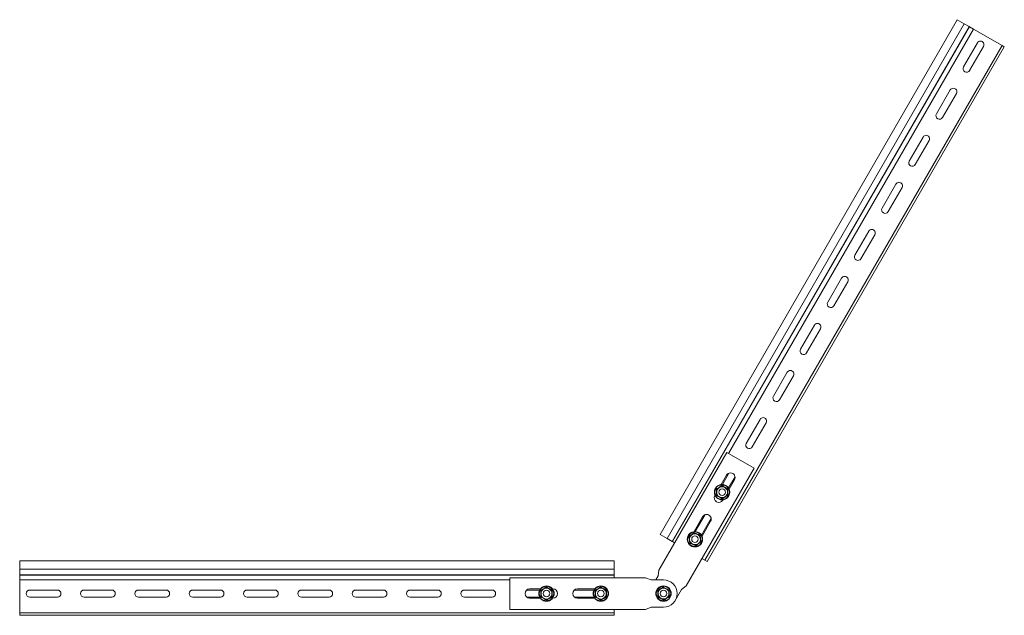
# Model space of a CAD drawing. Header units: millimetres. Extents: x 10 to 1476, y -4445 to -172.
# Tile 29 of 30: x 10 to 916, y -720 to -172. Entities that reach past the tile are written whole.
import ezdxf

# ---------------------------------------------------------------- set-up
doc = ezdxf.new("R2010")
doc.units = ezdxf.units.MM

msp = doc.modelspace()

# ---------------------------------------------------------------- linework, layer by layer
at = {"color": 7, "linetype": 'Continuous', "lineweight": 15}
for p, q in [((872.75, -172.35), (599.25, -646.06)), ((879.21, -176.08), (605.71, -649.79)), ((883.8, -178.73), (610.3, -652.45)), ((884.12, -178.91), (610.62, -652.63)), ((872.75, -172.35), (879.21, -176.08)), ((879.21, -176.08), (883.8, -178.73)), ((884.12, -178.91), (883.8, -178.73)), ((884.12, -178.91), (887.7, -180.98)), ((913.97, -196.15), (887.7, -180.98)), ((913.97, -196.15), (640.47, -669.86)), ((916.05, -197.35), (642.55, -671.06)), ((891.29, -193.73), (878.54, -215.82)), ((884.17, -219.07), (896.92, -196.98)), ((913.97, -196.15), (916.05, -197.35)), ((866.29, -237.03), (853.54, -259.12)), ((859.17, -262.37), (871.92, -240.28)), ((841.29, -280.34), (828.54, -302.42)), ((834.17, -305.67), (846.92, -283.59)), ((816.29, -323.64), (803.54, -345.72)), ((809.17, -348.97), (821.92, -326.89)), ((791.29, -366.94), (778.54, -389.02)), ((784.17, -392.27), (796.92, -370.19)), ((766.29, -410.24), (753.54, -432.32)), ((759.17, -435.57), (771.92, -413.49)), ((741.29, -453.54), (728.54, -475.62)), ((734.17, -478.87), (746.92, -456.79)), ((716.29, -496.84), (703.54, -518.93)), ((709.17, -522.18), (721.92, -500.09)), ((691.29, -540.14), (678.54, -562.23)), ((684.17, -565.48), (696.92, -543.39)), ((660.67, -570.68), (598.17, -678.93)), ((685.79, -585.18), (660.67, -570.68)), ((623.29, -693.43), (685.79, -585.18)), ((660.43, -591.61), (655.52, -600.1)), ((662.66, -589.73), (656.7, -600.06)), ((662.33, -603.31), (668.29, -592.98)), ((662.88, -604.35), (667.79, -595.86)), ((649.83, -609.95), (649.68, -610.22)), ((657.04, -614.47), (657.19, -614.2)), ((638.43, -629.71), (630.52, -643.4)), ((640.66, -627.84), (631.7, -643.36)), ((637.33, -646.61), (646.29, -631.09)), ((637.88, -647.65), (645.79, -633.96)), ((599.25, -646.06), (605.71, -649.79)), ((605.71, -649.79), (610.3, -652.45)), ((610.3, -652.45), (610.62, -652.63)), ((610.62, -652.63), (612.67, -653.81)), ((556.98, -670.47), (9.98, -670.47)), ((9.98, -670.47), (9.98, -677.92)), ((556.98, -677.92), (556.98, -670.47)), ((637.79, -668.31), (640.47, -669.86)), ((640.47, -669.86), (642.55, -671.06)), ((9.98, -677.92), (556.98, -677.92)), ((9.98, -677.92), (9.98, -683.23)), ((556.98, -683.23), (556.98, -677.92)), ((598.17, -678.93), (597.41, -684.26)), ((9.98, -683.6), (9.98, -683.23)), ((9.98, -683.23), (556.98, -683.23)), ((9.98, -683.6), (556.98, -683.6)), ((9.98, -683.6), (9.98, -687.73)), ((9.98, -718.07), (9.98, -687.73)), ((460.98, -685.97), (585.98, -685.97)), ((460.98, -714.97), (460.98, -685.97)), ((556.98, -683.6), (556.98, -683.23)), ((556.98, -685.97), (556.98, -683.6)), ((585.98, -685.97), (590.98, -687.97)), ((590.98, -687.97), (602.48, -687.97)), ((597.41, -684.26), (595.26, -687.97)), ((19.23, -697.22), (44.73, -697.22)), ((69.23, -697.22), (94.73, -697.22)), ((119.23, -697.22), (144.73, -697.22)), ((169.23, -697.22), (194.73, -697.22)), ((219.23, -697.22), (244.73, -697.22)), ((269.23, -697.22), (294.73, -697.22)), ((319.23, -697.22), (344.73, -697.22)), ((369.23, -697.22), (394.73, -697.22)), ((419.23, -697.22), (444.73, -697.22)), ((476.49, -697.22), (488.42, -697.22)), ((479.23, -696.22), (489.04, -696.22)), ((500.42, -696.22), (500.73, -696.22)), ((520.49, -697.22), (538.42, -697.22)), ((523.23, -696.22), (539.04, -696.22)), ((613.31, -706.72), (619.06, -696.76)), ((619.06, -696.76), (623.29, -693.43)), ((44.73, -703.72), (19.23, -703.72)), ((94.73, -703.72), (69.23, -703.72)), ((144.73, -703.72), (119.23, -703.72)), ((194.73, -703.72), (169.23, -703.72)), ((244.73, -703.72), (219.23, -703.72)), ((294.73, -703.72), (269.23, -703.72)), ((344.73, -703.72), (319.23, -703.72)), ((394.73, -703.72), (369.23, -703.72)), ((444.73, -703.72), (419.23, -703.72)), ((488.42, -703.72), (476.49, -703.72)), ((489.04, -704.72), (479.23, -704.72)), ((500.73, -704.72), (500.42, -704.72)), ((538.42, -703.72), (520.49, -703.72)), ((539.04, -704.72), (523.23, -704.72)), ((585.98, -714.97), (460.98, -714.97)), ((556.98, -714.97), (556.98, -718.07)), ((590.98, -712.97), (585.98, -714.97)), ((602.48, -712.97), (590.98, -712.97)), ((9.98, -718.07), (556.98, -718.07)), ((9.98, -718.07), (9.98, -720.47)), ((9.98, -720.47), (556.98, -720.47)), ((556.98, -720.47), (556.98, -718.07))]:
    msp.add_line(p, q, dxfattribs=at)
at = {"color": 8, "linetype": 'Continuous', "lineweight": 15}
for p, q in [((887.7, -180.98), (662.2, -571.56)), ((9.98, -687.73), (460.98, -687.73))]:
    msp.add_line(p, q, dxfattribs=at)
at = {"color": 7, "linetype": 'Continuous', "lineweight": 15}
for centre, radius in [((656.36, -607.15), 7.1), ((656.36, -607.15), 6.73), ((656.36, -607.15), 3), ((631.36, -650.46), 7.1), ((631.36, -650.46), 6.73), ((631.36, -650.46), 3), ((494.73, -700.47), 7.1), ((494.73, -700.47), 6.73), ((494.73, -700.47), 3), ((544.73, -700.47), 7.1), ((544.73, -700.47), 6.73), ((544.73, -700.47), 3), ((602.48, -700.47), 7.1), ((602.48, -700.47), 6.73), ((602.48, -700.47), 3)]:
    msp.add_circle(centre, radius, dxfattribs=at)
for centre, radius, start, end in [((894.11, -195.36), 3.25, 330, 150), ((881.36, -217.44), 3.25, 150, 330), ((869.11, -238.66), 3.25, 330, 150), ((856.36, -260.74), 3.25, 150, 330), ((844.11, -281.96), 3.25, 330, 150), ((831.36, -304.04), 3.25, 150, 330), ((819.11, -325.26), 3.25, 330, 150), ((806.36, -347.35), 3.25, 150, 330), ((794.11, -368.56), 3.25, 330, 150), ((781.36, -390.65), 3.25, 150, 330), ((769.11, -411.87), 3.25, 330, 150), ((756.36, -433.95), 3.25, 150, 330), ((744.11, -455.17), 3.25, 330, 150), ((731.36, -477.25), 3.25, 150, 330), ((719.11, -498.47), 3.25, 330, 150), ((706.36, -520.55), 3.25, 150, 330), ((694.11, -541.77), 3.25, 330, 150), ((681.36, -563.85), 3.25, 150, 330), ((664.11, -593.73), 4.25, 330, 150), ((656.36, -607.15), 5, 120, 180), ((656.36, -607.15), 5, 60, 120), ((656.36, -607.15), 5, 360, 60), ((653.36, -612.35), 4.25, 150, 330), ((656.36, -607.15), 5, 180, 240), ((656.36, -607.15), 5, 240, 300), ((656.36, -607.15), 5, 300, 360), ((642.11, -631.84), 4.25, 330, 150), ((631.36, -650.46), 5, 129.1229, 189.1229), ((631.36, -650.46), 5, 189.1229, 249.1229), ((631.36, -650.46), 5, 69.1229, 129.1229), ((631.36, -650.46), 5, 9.1229, 69.1229), ((631.36, -650.46), 5, 309.1229, 9.1229), ((631.36, -650.46), 5, 249.1229, 309.1229), ((602.48, -700.47), 12.5, 270, 90), ((19.23, -700.47), 3.25, 90, 270), ((44.73, -700.47), 3.25, 270, 90), ((69.23, -700.47), 3.25, 90, 270), ((94.73, -700.47), 3.25, 270, 90), ((119.23, -700.47), 3.25, 90, 270), ((144.73, -700.47), 3.25, 270, 90), ((169.23, -700.47), 3.25, 90, 270), ((194.73, -700.47), 3.25, 270, 90), ((219.23, -700.47), 3.25, 90, 270), ((244.73, -700.47), 3.25, 270, 90), ((269.23, -700.47), 3.25, 90, 270), ((294.73, -700.47), 3.25, 270, 90), ((319.23, -700.47), 3.25, 90, 270), ((344.73, -700.47), 3.25, 270, 90), ((369.23, -700.47), 3.25, 90, 270), ((394.73, -700.47), 3.25, 270, 90), ((419.23, -700.47), 3.25, 90, 270), ((444.73, -700.47), 3.25, 270, 90), ((479.23, -700.47), 4.25, 90, 270), ((494.73, -700.47), 5, 120, 180), ((494.73, -700.47), 5, 60, 120), ((494.73, -700.47), 5, 360, 60), ((500.73, -700.47), 4.25, 270, 90), ((523.23, -700.47), 4.25, 90, 270), ((544.73, -700.47), 5, 120, 180), ((544.73, -700.47), 5, 60, 120), ((544.73, -700.47), 5, 360, 60), ((602.48, -700.47), 5, 123.62071, 183.62071), ((602.48, -700.47), 5, 63.62071, 123.62071), ((602.48, -700.47), 5, 3.62071, 63.62071), ((494.73, -700.47), 5, 180, 240), ((494.73, -700.47), 5, 240, 300), ((494.73, -700.47), 5, 300, 360), ((544.73, -700.47), 5, 180, 240), ((544.73, -700.47), 5, 240, 300), ((544.73, -700.47), 5, 300, 360), ((602.48, -700.47), 5, 183.62071, 243.62071), ((602.48, -700.47), 5, 243.62071, 303.62071), ((602.48, -700.47), 5, 303.62071, 3.62071)]:
    msp.add_arc(centre, radius, start, end, dxfattribs=at)
for points, knots in [([(651.1, -604.12), (651.31, -604), (652.34, -603.42), (654.12, -602.41), (655.65, -601.5), (656.36, -601.09)], [0, 0, 0, 0, 0.118083, 0.592258, 1, 1, 1, 1]), ([(651.1, -604.12), (651.1, -604.12), (651.14, -604.14), (651.21, -604.18), (651.29, -604.23), (651.34, -604.26), (651.35, -604.26), (651.36, -604.27)], [0, 0, 0, 0, 0.007914, 0.267535, 0.528603, 0.763816, 1, 1, 1, 1]), ([(651.1, -610.19), (651.1, -609.95), (651.11, -609.24), (651.12, -608.04), (651.12, -606.66), (651.11, -605.35), (651.11, -604.53), (651.1, -604.12)], [0, 0, 0, 0, 0.117987, 0.354133, 0.592326, 0.795595, 1, 1, 1, 1]), ([(651.36, -604.27), (652.09, -603.84), (652.91, -603.37), (653.77, -602.87), (653.86, -602.82)], [0, 0, 0, 0, 0.896037, 1, 1, 1, 1]), ([(651.36, -607.15), (651.36, -607.01), (651.36, -606.06), (651.36, -605.08), (651.36, -604.3), (651.36, -604.27)], [0, 0, 0, 0, 0.148486, 0.965571, 1, 1, 1, 1]), ([(653.86, -602.82), (654.54, -602.43), (655.4, -601.93), (656.2, -601.47), (656.36, -601.38)], [0, 0, 0, 0, 0.801462, 1, 1, 1, 1]), ([(656.36, -601.09), (656.36, -601.09), (656.36, -601.13), (656.36, -601.21), (656.36, -601.3), (656.36, -601.37), (656.36, -601.38), (656.36, -601.38)], [0, 0, 0, 0, 0.007914, 0.267535, 0.528603, 0.763816, 1, 1, 1, 1]), ([(656.36, -601.09), (656.56, -601.21), (657.58, -601.81), (659.35, -602.84), (660.9, -603.72), (661.61, -604.12)], [0, 0, 0, 0, 0.118083, 0.592258, 1, 1, 1, 1]), ([(656.36, -601.38), (657.09, -601.81), (657.91, -602.28), (658.77, -602.77), (658.86, -602.82)], [0, 0, 0, 0, 0.896037, 1, 1, 1, 1]), ([(658.86, -602.82), (659.54, -603.22), (660.4, -603.71), (661.2, -604.18), (661.36, -604.27)], [0, 0, 0, 0, 0.801462, 1, 1, 1, 1]), ([(661.36, -604.27), (661.36, -604.26), (661.37, -604.26), (661.42, -604.23), (661.5, -604.18), (661.57, -604.14), (661.61, -604.12), (661.61, -604.12)], [0, 0, 0, 0, 0.236184, 0.471397, 0.732465, 0.992086, 1, 1, 1, 1]), ([(661.36, -607.15), (661.36, -607.01), (661.36, -606.06), (661.36, -605.08), (661.36, -604.3), (661.36, -604.27)], [0, 0, 0, 0, 0.148486, 0.965571, 1, 1, 1, 1]), ([(661.61, -604.12), (661.61, -604.36), (661.6, -605.54), (661.59, -607.59), (661.6, -609.37), (661.61, -610.19)], [0, 0, 0, 0, 0.118083, 0.592258, 1, 1, 1, 1]), ([(651.1, -610.19), (651.1, -610.19), (651.14, -610.17), (651.21, -610.13), (651.29, -610.08), (651.34, -610.05), (651.35, -610.04), (651.36, -610.04)], [0, 0, 0, 0, 0.007914, 0.267535, 0.528603, 0.763816, 1, 1, 1, 1]), ([(656.36, -613.22), (656.15, -613.1), (655.13, -612.5), (653.36, -611.47), (651.82, -610.59), (651.1, -610.19)], [0, 0, 0, 0, 0.118083, 0.592258, 1, 1, 1, 1]), ([(651.36, -610.04), (651.36, -609.8), (651.36, -608.87), (651.36, -607.88), (651.36, -607.15)], [0, 0, 0, 0, 0.263254, 1, 1, 1, 1]), ([(653.86, -611.48), (653.17, -611.09), (652.31, -610.59), (651.51, -610.13), (651.36, -610.04)], [0, 0, 0, 0, 0.801462, 1, 1, 1, 1]), ([(656.36, -612.93), (655.62, -612.5), (654.8, -612.03), (653.94, -611.54), (653.86, -611.48)], [0, 0, 0, 0, 0.8960372, 1, 1, 1, 1]), ([(661.61, -610.19), (661.4, -610.3), (660.37, -610.89), (658.59, -611.9), (657.06, -612.8), (656.36, -613.22)], [0, 0, 0, 0, 0.118083, 0.592258, 1, 1, 1, 1]), ([(658.86, -611.48), (658.17, -611.88), (657.31, -612.37), (656.51, -612.84), (656.36, -612.93)], [0, 0, 0, 0, 0.801462, 1, 1, 1, 1]), ([(656.36, -612.93), (656.36, -612.93), (656.36, -612.94), (656.36, -613), (656.36, -613.1), (656.36, -613.18), (656.36, -613.22), (656.36, -613.22)], [0, 0, 0, 0, 0.236184, 0.471397, 0.732465, 0.992086, 1, 1, 1, 1]), ([(661.36, -610.04), (660.62, -610.47), (659.8, -610.94), (658.94, -611.43), (658.86, -611.48)], [0, 0, 0, 0, 0.896037, 1, 1, 1, 1]), ([(661.36, -610.04), (661.36, -609.8), (661.36, -608.87), (661.36, -607.88), (661.36, -607.15)], [0, 0, 0, 0, 0.2632543, 1, 1, 1, 1]), ([(661.36, -610.04), (661.36, -610.04), (661.37, -610.05), (661.42, -610.08), (661.5, -610.13), (661.57, -610.17), (661.61, -610.19), (661.61, -610.19)], [0, 0, 0, 0, 0.236184, 0.471397, 0.732465, 0.992086, 1, 1, 1, 1]), ([(625.69, -648.29), (625.87, -648.15), (626.8, -647.41), (628.39, -646.12), (629.76, -644.99), (630.39, -644.47)], [0, 0, 0, 0, 0.1180833, 0.5922585, 1, 1, 1, 1]), ([(625.69, -648.29), (625.69, -648.29), (625.73, -648.31), (625.8, -648.34), (625.89, -648.37), (625.95, -648.39), (625.96, -648.4), (625.96, -648.4)], [0, 0, 0, 0, 0.007914, 0.267535, 0.528603, 0.763816, 1, 1, 1, 1]), ([(626.65, -654.28), (626.61, -654.05), (626.51, -653.35), (626.33, -652.16), (626.11, -650.8), (625.89, -649.5), (625.76, -648.7), (625.69, -648.29)], [0, 0, 0, 0, 0.117987, 0.354133, 0.592326, 0.795595, 1, 1, 1, 1]), ([(625.96, -648.4), (626.62, -647.86), (627.36, -647.26), (628.12, -646.64), (628.2, -646.58)], [0, 0, 0, 0, 0.896037, 1, 1, 1, 1]), ([(626.42, -651.25), (626.4, -651.1), (626.25, -650.16), (626.09, -649.2), (625.97, -648.43), (625.96, -648.4)], [0, 0, 0, 0, 0.1484857, 0.9655712, 1, 1, 1, 1]), ([(626.88, -654.1), (626.84, -653.86), (626.69, -652.94), (626.53, -651.97), (626.42, -651.25)], [0, 0, 0, 0, 0.263254, 1, 1, 1, 1]), ([(628.2, -646.58), (628.82, -646.08), (629.58, -645.45), (630.3, -644.87), (630.44, -644.75)], [0, 0, 0, 0, 0.801462, 1, 1, 1, 1]), ([(630.39, -644.47), (630.39, -644.47), (630.4, -644.51), (630.41, -644.59), (630.43, -644.68), (630.44, -644.74), (630.44, -644.75), (630.44, -644.75)], [0, 0, 0, 0, 0.007914, 0.267535, 0.528603, 0.763816, 1, 1, 1, 1]), ([(630.39, -644.47), (630.61, -644.55), (631.72, -644.98), (633.63, -645.72), (635.29, -646.34), (636.06, -646.63)], [0, 0, 0, 0, 0.118083, 0.592258, 1, 1, 1, 1]), ([(630.44, -644.75), (631.23, -645.06), (632.12, -645.4), (633.04, -645.75), (633.14, -645.78)], [0, 0, 0, 0, 0.896037, 1, 1, 1, 1]), ([(633.14, -645.78), (633.88, -646.07), (634.8, -646.42), (635.66, -646.75), (635.84, -646.81)], [0, 0, 0, 0, 0.801462, 1, 1, 1, 1]), ([(635.84, -646.81), (635.84, -646.81), (635.85, -646.8), (635.9, -646.76), (635.97, -646.71), (636.03, -646.65), (636.06, -646.63), (636.06, -646.63)], [0, 0, 0, 0, 0.236184, 0.471397, 0.732465, 0.992086, 1, 1, 1, 1]), ([(636.29, -649.66), (636.27, -649.52), (636.12, -648.58), (635.96, -647.62), (635.84, -646.84), (635.84, -646.81)], [0, 0, 0, 0, 0.148486, 0.965571, 1, 1, 1, 1]), ([(636.06, -646.63), (636.1, -646.86), (636.28, -648.03), (636.59, -650.06), (636.89, -651.81), (637.02, -652.62)], [0, 0, 0, 0, 0.1180833, 0.5922585, 1, 1, 1, 1]), ([(636.75, -652.51), (636.71, -652.27), (636.57, -651.36), (636.41, -650.38), (636.29, -649.66)], [0, 0, 0, 0, 0.263254, 1, 1, 1, 1]), ([(626.65, -654.28), (626.65, -654.28), (626.68, -654.26), (626.75, -654.2), (626.82, -654.15), (626.87, -654.11), (626.87, -654.1), (626.88, -654.1)], [0, 0, 0, 0, 0.007914, 0.267535, 0.528603, 0.763816, 1, 1, 1, 1]), ([(632.32, -656.44), (632.1, -656.36), (630.99, -655.93), (629.08, -655.19), (627.42, -654.57), (626.65, -654.28)], [0, 0, 0, 0, 0.118083, 0.592258, 1, 1, 1, 1]), ([(629.57, -655.13), (628.83, -654.84), (627.91, -654.49), (627.05, -654.16), (626.88, -654.1)], [0, 0, 0, 0, 0.801462, 1, 1, 1, 1]), ([(632.27, -656.16), (631.48, -655.85), (630.59, -655.51), (629.67, -655.16), (629.57, -655.13)], [0, 0, 0, 0, 0.8960372, 1, 1, 1, 1]), ([(634.51, -654.33), (633.9, -654.83), (633.13, -655.46), (632.41, -656.04), (632.27, -656.16)], [0, 0, 0, 0, 0.801462, 1, 1, 1, 1]), ([(632.27, -656.16), (632.27, -656.16), (632.27, -656.17), (632.28, -656.23), (632.3, -656.32), (632.31, -656.4), (632.32, -656.44), (632.32, -656.44)], [0, 0, 0, 0, 0.236184, 0.471397, 0.732465, 0.992086, 1, 1, 1, 1]), ([(637.02, -652.62), (636.84, -652.76), (635.91, -653.5), (634.32, -654.79), (632.95, -655.92), (632.32, -656.44)], [0, 0, 0, 0, 0.1180833, 0.5922585, 1, 1, 1, 1]), ([(636.75, -652.51), (636.09, -653.05), (635.36, -653.65), (634.59, -654.27), (634.51, -654.33)], [0, 0, 0, 0, 0.896037, 1, 1, 1, 1]), ([(636.75, -652.51), (636.75, -652.51), (636.76, -652.52), (636.82, -652.54), (636.91, -652.57), (636.98, -652.6), (637.02, -652.62), (637.02, -652.62)], [0, 0, 0, 0, 0.236184, 0.471397, 0.732465, 0.992086, 1, 1, 1, 1]), ([(489.48, -697.43), (489.68, -697.32), (490.72, -696.73), (492.49, -695.72), (494.02, -694.82), (494.73, -694.4)], [0, 0, 0, 0, 0.118083, 0.592258, 1, 1, 1, 1]), ([(489.48, -703.5), (489.48, -703.26), (489.49, -702.55), (489.49, -701.36), (489.5, -699.97), (489.49, -698.66), (489.48, -697.85), (489.48, -697.43)], [0, 0, 0, 0, 0.117987, 0.354133, 0.592326, 0.795595, 1, 1, 1, 1]), ([(489.48, -697.43), (489.48, -697.44), (489.52, -697.46), (489.58, -697.5), (489.66, -697.54), (489.72, -697.57), (489.73, -697.58), (489.73, -697.58)], [0, 0, 0, 0, 0.007914, 0.267535, 0.528603, 0.763816, 1, 1, 1, 1]), ([(489.73, -697.58), (490.47, -697.16), (491.29, -696.68), (492.14, -696.19), (492.23, -696.14)], [0, 0, 0, 0, 0.896037, 1, 1, 1, 1]), ([(489.73, -700.47), (489.73, -700.32), (489.73, -699.37), (489.73, -698.4), (489.73, -697.61), (489.73, -697.58)], [0, 0, 0, 0, 0.148486, 0.965571, 1, 1, 1, 1]), ([(492.23, -696.14), (492.92, -695.74), (493.77, -695.25), (494.57, -694.79), (494.73, -694.69)], [0, 0, 0, 0, 0.801462, 1, 1, 1, 1]), ([(494.73, -694.4), (494.73, -694.4), (494.73, -694.45), (494.73, -694.53), (494.73, -694.62), (494.73, -694.68), (494.73, -694.69), (494.73, -694.69)], [0, 0, 0, 0, 0.007914, 0.267535, 0.528603, 0.763816, 1, 1, 1, 1]), ([(494.73, -694.4), (494.93, -694.52), (495.96, -695.12), (497.72, -696.16), (499.27, -697.03), (499.98, -697.43)], [0, 0, 0, 0, 0.118083, 0.592258, 1, 1, 1, 1]), ([(494.73, -694.69), (495.47, -695.12), (496.29, -695.59), (497.14, -696.09), (497.23, -696.14)], [0, 0, 0, 0, 0.896037, 1, 1, 1, 1]), ([(497.23, -696.14), (497.92, -696.53), (498.77, -697.03), (499.57, -697.49), (499.73, -697.58)], [0, 0, 0, 0, 0.801462, 1, 1, 1, 1]), ([(499.73, -697.58), (499.73, -697.58), (499.74, -697.57), (499.8, -697.54), (499.88, -697.5), (499.95, -697.46), (499.98, -697.44), (499.98, -697.43)], [0, 0, 0, 0, 0.236184, 0.471397, 0.732465, 0.992086, 1, 1, 1, 1]), ([(499.73, -700.47), (499.73, -700.32), (499.73, -699.37), (499.73, -698.4), (499.73, -697.61), (499.73, -697.58)], [0, 0, 0, 0, 0.148486, 0.965571, 1, 1, 1, 1]), ([(499.98, -697.43), (499.98, -697.67), (499.97, -698.86), (499.96, -700.9), (499.98, -702.68), (499.98, -703.5)], [0, 0, 0, 0, 0.118083, 0.592258, 1, 1, 1, 1]), ([(539.48, -697.43), (539.68, -697.32), (540.72, -696.73), (542.49, -695.72), (544.02, -694.82), (544.73, -694.4)], [0, 0, 0, 0, 0.118083, 0.592258, 1, 1, 1, 1]), ([(539.48, -697.43), (539.48, -697.44), (539.52, -697.46), (539.58, -697.5), (539.66, -697.54), (539.72, -697.57), (539.73, -697.58), (539.73, -697.58)], [0, 0, 0, 0, 0.007914, 0.267535, 0.528603, 0.763816, 1, 1, 1, 1]), ([(539.48, -703.5), (539.48, -703.26), (539.49, -702.55), (539.49, -701.36), (539.5, -699.97), (539.49, -698.66), (539.48, -697.85), (539.48, -697.43)], [0, 0, 0, 0, 0.117987, 0.354133, 0.592326, 0.795595, 1, 1, 1, 1]), ([(539.73, -697.58), (540.47, -697.16), (541.29, -696.68), (542.14, -696.19), (542.23, -696.14)], [0, 0, 0, 0, 0.896037, 1, 1, 1, 1]), ([(539.73, -700.47), (539.73, -700.32), (539.73, -699.37), (539.73, -698.4), (539.73, -697.61), (539.73, -697.58)], [0, 0, 0, 0, 0.148486, 0.965571, 1, 1, 1, 1]), ([(542.23, -696.14), (542.92, -695.74), (543.77, -695.25), (544.57, -694.79), (544.73, -694.69)], [0, 0, 0, 0, 0.801462, 1, 1, 1, 1]), ([(544.73, -694.4), (544.73, -694.4), (544.73, -694.45), (544.73, -694.53), (544.73, -694.62), (544.73, -694.68), (544.73, -694.69), (544.73, -694.69)], [0, 0, 0, 0, 0.007914, 0.267535, 0.528603, 0.763816, 1, 1, 1, 1]), ([(544.73, -694.4), (544.93, -694.52), (545.96, -695.12), (547.72, -696.16), (549.27, -697.03), (549.98, -697.43)], [0, 0, 0, 0, 0.118083, 0.592258, 1, 1, 1, 1]), ([(544.73, -694.69), (545.47, -695.12), (546.29, -695.59), (547.14, -696.09), (547.23, -696.14)], [0, 0, 0, 0, 0.896037, 1, 1, 1, 1]), ([(547.23, -696.14), (547.92, -696.53), (548.77, -697.03), (549.57, -697.49), (549.73, -697.58)], [0, 0, 0, 0, 0.801462, 1, 1, 1, 1]), ([(549.73, -697.58), (549.73, -697.58), (549.74, -697.57), (549.8, -697.54), (549.88, -697.5), (549.95, -697.46), (549.98, -697.44), (549.98, -697.43)], [0, 0, 0, 0, 0.236184, 0.471397, 0.732465, 0.992086, 1, 1, 1, 1]), ([(549.73, -700.47), (549.73, -700.32), (549.73, -699.37), (549.73, -698.4), (549.73, -697.61), (549.73, -697.58)], [0, 0, 0, 0, 0.148486, 0.965571, 1, 1, 1, 1]), ([(549.98, -697.43), (549.98, -697.67), (549.97, -698.86), (549.96, -700.9), (549.98, -702.68), (549.98, -703.5)], [0, 0, 0, 0, 0.118083, 0.592258, 1, 1, 1, 1]), ([(597.05, -697.77), (597.24, -697.64), (598.24, -697), (599.95, -695.87), (601.42, -694.87), (602.1, -694.41)], [0, 0, 0, 0, 0.118083, 0.592258, 1, 1, 1, 1]), ([(597.31, -697.9), (598.02, -697.43), (598.81, -696.91), (599.63, -696.36), (599.71, -696.3)], [0, 0, 0, 0, 0.8960372, 1, 1, 1, 1]), ([(599.71, -696.3), (600.37, -695.87), (601.2, -695.32), (601.96, -694.81), (602.12, -694.71)], [0, 0, 0, 0, 0.801462, 1, 1, 1, 1]), ([(602.1, -694.41), (602.1, -694.42), (602.1, -694.46), (602.11, -694.54), (602.11, -694.63), (602.12, -694.69), (602.12, -694.7), (602.12, -694.71)], [0, 0, 0, 0, 0.007914, 0.267535, 0.528603, 0.763816, 1, 1, 1, 1]), ([(602.1, -694.41), (602.31, -694.52), (603.37, -695.06), (605.2, -695.98), (606.79, -696.75), (607.53, -697.11)], [0, 0, 0, 0, 0.118083, 0.592258, 1, 1, 1, 1]), ([(602.12, -694.71), (602.88, -695.08), (603.73, -695.51), (604.61, -695.94), (604.7, -695.99)], [0, 0, 0, 0, 0.896037, 1, 1, 1, 1]), ([(604.7, -695.99), (605.41, -696.34), (606.3, -696.78), (607.12, -697.19), (607.29, -697.27)], [0, 0, 0, 0, 0.801462, 1, 1, 1, 1]), ([(607.29, -697.27), (607.29, -697.27), (607.3, -697.26), (607.35, -697.23), (607.43, -697.18), (607.5, -697.13), (607.53, -697.11), (607.53, -697.11)], [0, 0, 0, 0, 0.236184, 0.471397, 0.732465, 0.992086, 1, 1, 1, 1]), ([(607.47, -700.15), (607.46, -700.01), (607.4, -699.06), (607.34, -698.08), (607.29, -697.3), (607.29, -697.27)], [0, 0, 0, 0, 0.1484857, 0.9655712, 1, 1, 1, 1]), ([(607.53, -697.11), (607.55, -697.35), (607.61, -698.53), (607.73, -700.57), (607.86, -702.34), (607.92, -703.16)], [0, 0, 0, 0, 0.118083, 0.592258, 1, 1, 1, 1]), ([(489.48, -703.5), (489.48, -703.5), (489.52, -703.48), (489.58, -703.44), (489.66, -703.39), (489.72, -703.36), (489.73, -703.36), (489.73, -703.35)], [0, 0, 0, 0, 0.007914, 0.267535, 0.528603, 0.763816, 1, 1, 1, 1]), ([(494.73, -706.53), (494.53, -706.41), (493.51, -705.81), (491.74, -704.78), (490.19, -703.91), (489.48, -703.5)], [0, 0, 0, 0, 0.118083, 0.592258, 1, 1, 1, 1]), ([(489.73, -703.35), (489.73, -703.11), (489.73, -702.19), (489.73, -701.2), (489.73, -700.47)], [0, 0, 0, 0, 0.263254, 1, 1, 1, 1]), ([(492.23, -704.8), (491.55, -704.4), (490.69, -703.91), (489.89, -703.45), (489.73, -703.35)], [0, 0, 0, 0, 0.801462, 1, 1, 1, 1]), ([(494.73, -706.24), (494, -705.82), (493.17, -705.34), (492.32, -704.85), (492.23, -704.8)], [0, 0, 0, 0, 0.8960372, 1, 1, 1, 1]), ([(499.98, -703.5), (499.78, -703.62), (498.75, -704.2), (496.97, -705.22), (495.44, -706.12), (494.73, -706.53)], [0, 0, 0, 0, 0.118083, 0.592258, 1, 1, 1, 1]), ([(497.23, -704.8), (496.55, -705.19), (495.69, -705.69), (494.89, -706.15), (494.73, -706.24)], [0, 0, 0, 0, 0.801462, 1, 1, 1, 1]), ([(494.73, -706.24), (494.73, -706.25), (494.73, -706.25), (494.73, -706.32), (494.73, -706.41), (494.73, -706.49), (494.73, -706.53), (494.73, -706.53)], [0, 0, 0, 0, 0.236184, 0.471397, 0.732465, 0.992086, 1, 1, 1, 1]), ([(499.73, -703.35), (499, -703.78), (498.17, -704.25), (497.32, -704.75), (497.23, -704.8)], [0, 0, 0, 0, 0.896037, 1, 1, 1, 1]), ([(499.73, -703.35), (499.73, -703.11), (499.73, -702.19), (499.73, -701.2), (499.73, -700.47)], [0, 0, 0, 0, 0.2632543, 1, 1, 1, 1]), ([(499.73, -703.35), (499.73, -703.36), (499.74, -703.36), (499.8, -703.39), (499.88, -703.44), (499.95, -703.48), (499.98, -703.5), (499.98, -703.5)], [0, 0, 0, 0, 0.236184, 0.471397, 0.732465, 0.992086, 1, 1, 1, 1]), ([(539.48, -703.5), (539.48, -703.5), (539.52, -703.48), (539.58, -703.44), (539.66, -703.39), (539.72, -703.36), (539.73, -703.36), (539.73, -703.35)], [0, 0, 0, 0, 0.007914, 0.267535, 0.528603, 0.763816, 1, 1, 1, 1]), ([(544.73, -706.53), (544.53, -706.41), (543.51, -705.81), (541.74, -704.78), (540.19, -703.91), (539.48, -703.5)], [0, 0, 0, 0, 0.118083, 0.592258, 1, 1, 1, 1]), ([(539.73, -703.35), (539.73, -703.11), (539.73, -702.19), (539.73, -701.2), (539.73, -700.47)], [0, 0, 0, 0, 0.263254, 1, 1, 1, 1]), ([(542.23, -704.8), (541.55, -704.4), (540.69, -703.91), (539.89, -703.45), (539.73, -703.35)], [0, 0, 0, 0, 0.801462, 1, 1, 1, 1]), ([(544.73, -706.24), (544, -705.82), (543.17, -705.34), (542.32, -704.85), (542.23, -704.8)], [0, 0, 0, 0, 0.8960372, 1, 1, 1, 1]), ([(549.98, -703.5), (549.78, -703.62), (548.75, -704.2), (546.97, -705.22), (545.44, -706.12), (544.73, -706.53)], [0, 0, 0, 0, 0.118083, 0.592258, 1, 1, 1, 1]), ([(547.23, -704.8), (546.55, -705.19), (545.69, -705.69), (544.89, -706.15), (544.73, -706.24)], [0, 0, 0, 0, 0.801462, 1, 1, 1, 1]), ([(544.73, -706.24), (544.73, -706.25), (544.73, -706.25), (544.73, -706.32), (544.73, -706.41), (544.73, -706.49), (544.73, -706.53), (544.73, -706.53)], [0, 0, 0, 0, 0.236184, 0.471397, 0.732465, 0.992086, 1, 1, 1, 1]), ([(549.73, -703.35), (549, -703.78), (548.17, -704.25), (547.32, -704.75), (547.23, -704.8)], [0, 0, 0, 0, 0.896037, 1, 1, 1, 1]), ([(549.73, -703.35), (549.73, -703.11), (549.73, -702.19), (549.73, -701.2), (549.73, -700.47)], [0, 0, 0, 0, 0.2632543, 1, 1, 1, 1]), ([(549.73, -703.35), (549.73, -703.36), (549.74, -703.36), (549.8, -703.39), (549.88, -703.44), (549.95, -703.48), (549.98, -703.5), (549.98, -703.5)], [0, 0, 0, 0, 0.236184, 0.471397, 0.732465, 0.992086, 1, 1, 1, 1]), ([(597.05, -697.77), (597.05, -697.77), (597.09, -697.79), (597.16, -697.83), (597.24, -697.87), (597.3, -697.9), (597.3, -697.9), (597.31, -697.9)], [0, 0, 0, 0, 0.007914, 0.267535, 0.528603, 0.763816, 1, 1, 1, 1]), ([(597.43, -703.83), (597.42, -703.59), (597.38, -702.88), (597.31, -701.68), (597.22, -700.31), (597.13, -699), (597.08, -698.18), (597.05, -697.77)], [0, 0, 0, 0, 0.117987, 0.354133, 0.592326, 0.795595, 1, 1, 1, 1]), ([(597.49, -700.78), (597.48, -700.64), (597.42, -699.69), (597.36, -698.72), (597.31, -697.93), (597.31, -697.9)], [0, 0, 0, 0, 0.148486, 0.965571, 1, 1, 1, 1]), ([(597.43, -703.83), (597.43, -703.83), (597.47, -703.8), (597.53, -703.76), (597.61, -703.71), (597.66, -703.67), (597.67, -703.67), (597.67, -703.66)], [0, 0, 0, 0, 0.007914, 0.267535, 0.528603, 0.763816, 1, 1, 1, 1]), ([(602.86, -706.52), (602.65, -706.42), (601.6, -705.88), (599.77, -704.96), (598.17, -704.19), (597.43, -703.83)], [0, 0, 0, 0, 0.118083, 0.592258, 1, 1, 1, 1]), ([(597.67, -703.66), (597.66, -703.42), (597.6, -702.5), (597.54, -701.51), (597.49, -700.78)], [0, 0, 0, 0, 0.2632543, 1, 1, 1, 1]), ([(600.26, -704.95), (599.55, -704.6), (598.66, -704.16), (597.84, -703.75), (597.67, -703.66)], [0, 0, 0, 0, 0.801462, 1, 1, 1, 1]), ([(602.85, -706.23), (602.08, -705.85), (601.23, -705.43), (600.35, -704.99), (600.26, -704.95)], [0, 0, 0, 0, 0.896037, 1, 1, 1, 1]), ([(605.25, -704.63), (604.59, -705.07), (603.77, -705.62), (603, -706.13), (602.85, -706.23)], [0, 0, 0, 0, 0.801462, 1, 1, 1, 1]), ([(602.85, -706.23), (602.85, -706.23), (602.85, -706.24), (602.85, -706.31), (602.86, -706.4), (602.86, -706.48), (602.86, -706.52), (602.86, -706.52)], [0, 0, 0, 0, 0.236184, 0.471397, 0.732465, 0.992086, 1, 1, 1, 1]), ([(607.92, -703.16), (607.72, -703.29), (606.72, -703.94), (605.01, -705.07), (603.54, -706.06), (602.86, -706.52)], [0, 0, 0, 0, 0.118083, 0.592258, 1, 1, 1, 1]), ([(607.65, -703.03), (606.95, -703.5), (606.16, -704.03), (605.33, -704.57), (605.25, -704.63)], [0, 0, 0, 0, 0.896037, 1, 1, 1, 1]), ([(607.65, -703.03), (607.64, -702.79), (607.58, -701.87), (607.52, -700.88), (607.47, -700.15)], [0, 0, 0, 0, 0.2632543, 1, 1, 1, 1]), ([(607.65, -703.03), (607.66, -703.04), (607.67, -703.04), (607.72, -703.07), (607.81, -703.11), (607.88, -703.14), (607.91, -703.16), (607.92, -703.16)], [0, 0, 0, 0, 0.236184, 0.471397, 0.732465, 0.992086, 1, 1, 1, 1])]:
    msp.add_open_spline(points, degree=3, knots=knots, dxfattribs=at)

doc.saveas('drawing.dxf')
